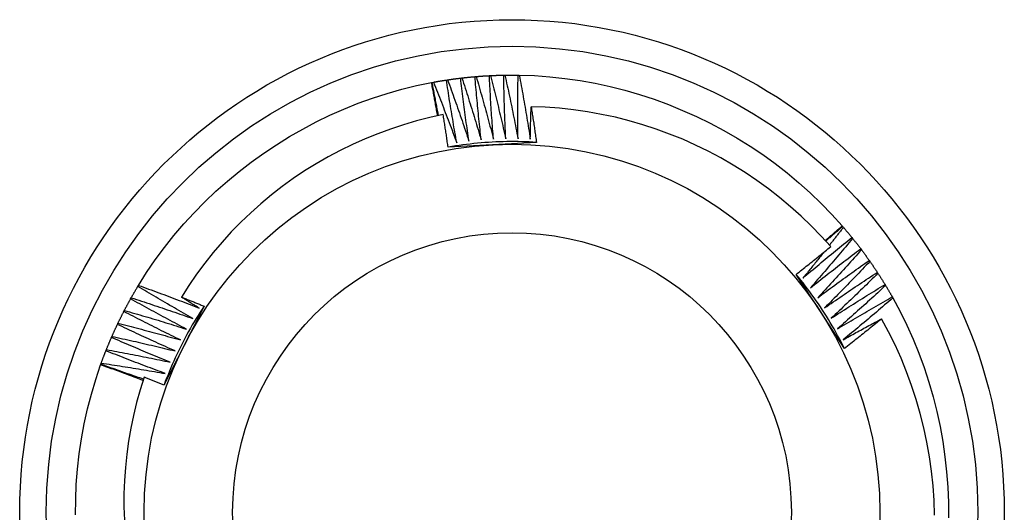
# Model space of a CAD drawing. Header units: inches. Extents: x 0 to 215, y -25 to 140.
# Tile 6 of 63: x 94.645 to 94.995, y 60.527 to 60.702. Entities that reach past the tile are written whole.
import ezdxf

# ---------------------------------------------------------------- set-up
doc = ezdxf.new("R2010")
doc.units = ezdxf.units.IN
doc.header["$LTSCALE"] = 12.924396
doc.header["$MEASUREMENT"] = 0
doc.layers.add('Visible Edges(ANSI)', color=7, linetype='Continuous', lineweight=25)
doc.layers.add('Visible Tangent Edges(ANSI)', color=7, linetype='Continuous', lineweight=25)

msp = doc.modelspace()

# ---------------------------------------------------------------- linework, layer by layer
at = {"layer": 'Visible Edges(ANSI)'}
for p, q in [((94.79672, 60.68037), (94.79713, 60.68043)), ((94.80179, 60.68106), (94.8022, 60.68111)), ((94.80689, 60.68157), (94.8073, 60.68161)), ((94.81199, 60.68192), (94.81241, 60.68194)), ((94.81711, 60.68211), (94.81752, 60.68211)), ((94.82223, 60.68212), (94.82264, 60.68211)), ((94.79142, 60.67947), (94.79167, 60.67952)), ((94.79167, 60.67952), (94.79208, 60.6796)), ((94.81313, 60.65734), (94.79732, 60.65649)), ((94.82877, 60.65818), (94.81313, 60.65734)), ((94.93757, 60.62848), (94.93773, 60.62829)), ((94.93774, 60.62829), (94.93801, 60.62798)), ((94.94102, 60.62436), (94.94128, 60.62404)), ((94.94417, 60.62033), (94.94442, 60.62)), ((94.94719, 60.61619), (94.94743, 60.61586)), ((94.92981, 60.59797), (94.92117, 60.61124)), ((94.95007, 60.61196), (94.9503, 60.61162)), ((94.6869, 60.60698), (94.68712, 60.60733)), ((94.95281, 60.60764), (94.95302, 60.60728)), ((94.68433, 60.60255), (94.68453, 60.60291)), ((94.71047, 60.59994), (94.70337, 60.58597)), ((94.9554, 60.60322), (94.95561, 60.60286)), ((94.68191, 60.59804), (94.6821, 60.59841)), ((94.93836, 60.58484), (94.92981, 60.59797)), ((94.67963, 60.59346), (94.67981, 60.59383)), ((94.67751, 60.5888), (94.67767, 60.58918)), ((94.70337, 60.58597), (94.6962, 60.57186)), ((94.67554, 60.58407), (94.67569, 60.58446)), ((94.67364, 60.57904), (94.67373, 60.57928)), ((94.67372, 60.57928), (94.67386, 60.57967))]:
    msp.add_line(p, q, dxfattribs=at)
at = {"layer": 'Visible Edges(ANSI)', "flags": 128}
for points in [[(94.79208, 60.6796), (94.79227, 60.67963), (94.79246, 60.67967), (94.79266, 60.6797), (94.79285, 60.67973), (94.79304, 60.67977), (94.79324, 60.6798), (94.79343, 60.67984), (94.79362, 60.67987), (94.79382, 60.6799), (94.79401, 60.67994), (94.7942, 60.67997), (94.7944, 60.68), (94.79459, 60.68003), (94.79478, 60.68006), (94.79498, 60.6801), (94.79517, 60.68013), (94.79536, 60.68016), (94.79556, 60.68019), (94.79575, 60.68022), (94.79594, 60.68025), (94.79614, 60.68028), (94.79633, 60.68031), (94.79653, 60.68034), (94.79672, 60.68037)], [(94.80039, 60.65805), (94.80023, 60.65898), (94.80006, 60.65991), (94.7999, 60.66083), (94.79973, 60.66176), (94.79957, 60.66269), (94.79941, 60.66362), (94.79925, 60.66455), (94.79909, 60.66548), (94.79894, 60.66641), (94.79878, 60.66734), (94.79862, 60.66827), (94.79847, 60.6692), (94.79832, 60.67013), (94.79817, 60.67106), (94.79802, 60.67199), (94.79787, 60.67292), (94.79772, 60.67385), (94.79757, 60.67478), (94.79743, 60.67571), (94.79728, 60.67664), (94.79714, 60.67758), (94.797, 60.67851), (94.79686, 60.67944), (94.79672, 60.68037)], [(94.79713, 60.68043), (94.79732, 60.68046), (94.79752, 60.68049), (94.79771, 60.68052), (94.7979, 60.68055), (94.7981, 60.68058), (94.79829, 60.6806), (94.79849, 60.68063), (94.79868, 60.68066), (94.79888, 60.68068), (94.79907, 60.68071), (94.79926, 60.68074), (94.79946, 60.68076), (94.79965, 60.68079), (94.79985, 60.68081), (94.80004, 60.68084), (94.80024, 60.68086), (94.80043, 60.68089), (94.80062, 60.68091), (94.80082, 60.68094), (94.80101, 60.68096), (94.80121, 60.68098), (94.8014, 60.68101), (94.8016, 60.68103), (94.80179, 60.68105)], [(94.79713, 60.68043), (94.79746, 60.67953), (94.79779, 60.67863), (94.79811, 60.67772), (94.79844, 60.67682), (94.79877, 60.67591), (94.79909, 60.67501), (94.79941, 60.6741), (94.79973, 60.67319), (94.80005, 60.67229), (94.80037, 60.67138), (94.80069, 60.67047), (94.80101, 60.66956), (94.80133, 60.66865), (94.80164, 60.66774), (94.80196, 60.66683), (94.80227, 60.66592), (94.80258, 60.66501), (94.80289, 60.6641), (94.8032, 60.66319), (94.80351, 60.66228), (94.80381, 60.66137), (94.80412, 60.66045), (94.80443, 60.65954), (94.80473, 60.65863)], [(94.80473, 60.65863), (94.80459, 60.65956), (94.80446, 60.66049), (94.80433, 60.66142), (94.80419, 60.66236), (94.80406, 60.66329), (94.80393, 60.66422), (94.8038, 60.66516), (94.80367, 60.66609), (94.80355, 60.66703), (94.80342, 60.66796), (94.8033, 60.66889), (94.80318, 60.66983), (94.80305, 60.67076), (94.80293, 60.6717), (94.80281, 60.67263), (94.8027, 60.67357), (94.80258, 60.6745), (94.80246, 60.67544), (94.80235, 60.67638), (94.80224, 60.67731), (94.80212, 60.67825), (94.80201, 60.67918), (94.8019, 60.68012), (94.80179, 60.68106)], [(94.8022, 60.68111), (94.8024, 60.68113), (94.80259, 60.68115), (94.80279, 60.68117), (94.80298, 60.68119), (94.80318, 60.68121), (94.80337, 60.68124), (94.80357, 60.68126), (94.80376, 60.68128), (94.80396, 60.6813), (94.80415, 60.68132), (94.80435, 60.68134), (94.80454, 60.68136), (94.80474, 60.68138), (94.80493, 60.68139), (94.80513, 60.68141), (94.80532, 60.68143), (94.80552, 60.68145), (94.80571, 60.68147), (94.80591, 60.68149), (94.8061, 60.6815), (94.8063, 60.68152), (94.8065, 60.68154), (94.80669, 60.68155), (94.80689, 60.68157)], [(94.8022, 60.68111), (94.8025, 60.68019), (94.8028, 60.67928), (94.8031, 60.67836), (94.8034, 60.67745), (94.80369, 60.67653), (94.80399, 60.67562), (94.80428, 60.6747), (94.80457, 60.67378), (94.80486, 60.67286), (94.80515, 60.67195), (94.80544, 60.67103), (94.80573, 60.67011), (94.80601, 60.66919), (94.8063, 60.66827), (94.80658, 60.66735), (94.80686, 60.66643), (94.80714, 60.66551), (94.80742, 60.66459), (94.8077, 60.66367), (94.80798, 60.66275), (94.80826, 60.66183), (94.80853, 60.6609), (94.80881, 60.65998), (94.80908, 60.65906)], [(94.80908, 60.65906), (94.80898, 60.66), (94.80887, 60.66093), (94.80877, 60.66187), (94.80867, 60.66281), (94.80857, 60.66374), (94.80847, 60.66468), (94.80837, 60.66562), (94.80827, 60.66655), (94.80818, 60.66749), (94.80808, 60.66843), (94.80799, 60.66937), (94.8079, 60.67031), (94.80781, 60.67124), (94.80772, 60.67218), (94.80763, 60.67312), (94.80754, 60.67406), (94.80746, 60.675), (94.80737, 60.67594), (94.80729, 60.67688), (94.80721, 60.67782), (94.80712, 60.67876), (94.80704, 60.6797), (94.80696, 60.68063), (94.80689, 60.68157)], [(94.8073, 60.68161), (94.80749, 60.68162), (94.80769, 60.68164), (94.80789, 60.68166), (94.80808, 60.68167), (94.80828, 60.68169), (94.80847, 60.6817), (94.80867, 60.68172), (94.80886, 60.68173), (94.80906, 60.68174), (94.80925, 60.68176), (94.80945, 60.68177), (94.80965, 60.68178), (94.80984, 60.6818), (94.81004, 60.68181), (94.81023, 60.68182), (94.81043, 60.68183), (94.81062, 60.68184), (94.81082, 60.68186), (94.81101, 60.68187), (94.81121, 60.68188), (94.81141, 60.68189), (94.8116, 60.6819), (94.8118, 60.68191), (94.81199, 60.68192)], [(94.8073, 60.68161), (94.80757, 60.68069), (94.80784, 60.67976), (94.8081, 60.67884), (94.80837, 60.67791), (94.80863, 60.67699), (94.8089, 60.67606), (94.80916, 60.67514), (94.80942, 60.67421), (94.80968, 60.67329), (94.80994, 60.67236), (94.8102, 60.67143), (94.81046, 60.6705), (94.81071, 60.66958), (94.81097, 60.66865), (94.81122, 60.66772), (94.81147, 60.66679), (94.81172, 60.66586), (94.81197, 60.66493), (94.81222, 60.664), (94.81247, 60.66307), (94.81272, 60.66214), (94.81296, 60.66121), (94.81321, 60.66028), (94.81345, 60.65935)], [(94.81345, 60.65935), (94.81337, 60.66029), (94.8133, 60.66123), (94.81323, 60.66217), (94.81316, 60.66311), (94.81309, 60.66405), (94.81302, 60.66499), (94.81295, 60.66593), (94.81289, 60.66687), (94.81282, 60.66781), (94.81276, 60.66875), (94.8127, 60.66969), (94.81264, 60.67063), (94.81258, 60.67157), (94.81252, 60.67251), (94.81246, 60.67345), (94.8124, 60.67439), (94.81235, 60.67533), (94.81229, 60.67627), (94.81224, 60.67722), (94.81219, 60.67816), (94.81214, 60.6791), (94.81209, 60.68004), (94.81204, 60.68098), (94.81199, 60.68192)], [(94.81241, 60.68194), (94.8126, 60.68195), (94.8128, 60.68196), (94.81299, 60.68197), (94.81319, 60.68198), (94.81339, 60.68199), (94.81358, 60.682), (94.81378, 60.68201), (94.81397, 60.68201), (94.81417, 60.68202), (94.81437, 60.68203), (94.81456, 60.68204), (94.81476, 60.68204), (94.81495, 60.68205), (94.81515, 60.68205), (94.81535, 60.68206), (94.81554, 60.68207), (94.81574, 60.68207), (94.81593, 60.68208), (94.81613, 60.68208), (94.81633, 60.68209), (94.81652, 60.68209), (94.81672, 60.68209), (94.81691, 60.6821), (94.81711, 60.6821)], [(94.81241, 60.68194), (94.81265, 60.68101), (94.81288, 60.68008), (94.81312, 60.67915), (94.81336, 60.67822), (94.81359, 60.67728), (94.81382, 60.67635), (94.81406, 60.67542), (94.81429, 60.67448), (94.81452, 60.67355), (94.81474, 60.67261), (94.81497, 60.67168), (94.8152, 60.67074), (94.81542, 60.66981), (94.81565, 60.66887), (94.81587, 60.66794), (94.81609, 60.667), (94.81631, 60.66606), (94.81653, 60.66512), (94.81675, 60.66419), (94.81697, 60.66325), (94.81718, 60.66231), (94.8174, 60.66137), (94.81761, 60.66043), (94.81782, 60.65949)], [(94.81782, 60.65949), (94.81778, 60.66044), (94.81774, 60.66138), (94.81769, 60.66232), (94.81765, 60.66326), (94.81762, 60.6642), (94.81758, 60.66514), (94.81754, 60.66608), (94.81751, 60.66703), (94.81747, 60.66797), (94.81744, 60.66891), (94.81741, 60.66985), (94.81738, 60.67079), (94.81735, 60.67174), (94.81732, 60.67268), (94.8173, 60.67362), (94.81727, 60.67456), (94.81725, 60.67551), (94.81722, 60.67645), (94.8172, 60.67739), (94.81718, 60.67833), (94.81716, 60.67928), (94.81714, 60.68022), (94.81713, 60.68116), (94.81711, 60.68211)], [(94.81752, 60.68211), (94.81772, 60.68212), (94.81792, 60.68212), (94.81811, 60.68212), (94.81831, 60.68212), (94.8185, 60.68213), (94.8187, 60.68213), (94.8189, 60.68213), (94.81909, 60.68213), (94.81929, 60.68213), (94.81948, 60.68213), (94.81968, 60.68213), (94.81988, 60.68213), (94.82007, 60.68213), (94.82027, 60.68213), (94.82047, 60.68213), (94.82066, 60.68213), (94.82086, 60.68213), (94.82105, 60.68213), (94.82125, 60.68213), (94.82145, 60.68212), (94.82164, 60.68212), (94.82184, 60.68212), (94.82203, 60.68212), (94.82223, 60.68211)], [(94.81752, 60.68211), (94.81773, 60.68117), (94.81794, 60.68023), (94.81815, 60.67929), (94.81835, 60.67835), (94.81855, 60.67741), (94.81876, 60.67647), (94.81896, 60.67553), (94.81916, 60.67459), (94.81936, 60.67365), (94.81955, 60.67271), (94.81975, 60.67177), (94.81994, 60.67082), (94.82014, 60.66988), (94.82033, 60.66894), (94.82052, 60.668), (94.82071, 60.66705), (94.8209, 60.66611), (94.82109, 60.66517), (94.82128, 60.66422), (94.82146, 60.66328), (94.82165, 60.66233), (94.82183, 60.66139), (94.82201, 60.66044), (94.8222, 60.6595)], [(94.8222, 60.6595), (94.82218, 60.66044), (94.82217, 60.66138), (94.82216, 60.66232), (94.82215, 60.66326), (94.82215, 60.66421), (94.82214, 60.66515), (94.82213, 60.66609), (94.82213, 60.66703), (94.82213, 60.66798), (94.82213, 60.66892), (94.82213, 60.66986), (94.82213, 60.6708), (94.82213, 60.67175), (94.82213, 60.67269), (94.82214, 60.67363), (94.82214, 60.67458), (94.82215, 60.67552), (94.82216, 60.67646), (94.82217, 60.6774), (94.82218, 60.67835), (94.82219, 60.67929), (94.8222, 60.68023), (94.82222, 60.68118), (94.82223, 60.68212)], [(94.82264, 60.68211), (94.82808, 60.68192), (94.83351, 60.68153), (94.83891, 60.68095), (94.84429, 60.68017), (94.84964, 60.67921), (94.85496, 60.67805), (94.86023, 60.67672), (94.86545, 60.6752), (94.87062, 60.6735), (94.87573, 60.67163), (94.88077, 60.66958), (94.88574, 60.66736), (94.89063, 60.66498), (94.89543, 60.66243), (94.90015, 60.65972), (94.90477, 60.65685), (94.90929, 60.65382), (94.9137, 60.65064), (94.918, 60.64731), (94.92218, 60.64383), (94.92623, 60.64021), (94.93015, 60.63644), (94.93393, 60.63253), (94.93757, 60.62849)], [(94.82264, 60.68211), (94.82282, 60.68117), (94.823, 60.68022), (94.82317, 60.67927), (94.82335, 60.67833), (94.82352, 60.67738), (94.82369, 60.67644), (94.82386, 60.67549), (94.82403, 60.67454), (94.8242, 60.67359), (94.82436, 60.67265), (94.82453, 60.6717), (94.82469, 60.67075), (94.82485, 60.6698), (94.82502, 60.66885), (94.82518, 60.6679), (94.82534, 60.66696), (94.82549, 60.66601), (94.82565, 60.66506), (94.82581, 60.66411), (94.82596, 60.66316), (94.82612, 60.66221), (94.82627, 60.66126), (94.82642, 60.6603), (94.82657, 60.65935)], [(94.68712, 60.60733), (94.69003, 60.61193), (94.6931, 60.61641), (94.69633, 60.62079), (94.69972, 60.62504), (94.70325, 60.62917), (94.70693, 60.63318), (94.71075, 60.63705), (94.71469, 60.64079), (94.71877, 60.6444), (94.72296, 60.64786), (94.72727, 60.65118), (94.7317, 60.65435), (94.73622, 60.65737), (94.74085, 60.66023), (94.74557, 60.66294), (94.75038, 60.66548), (94.75527, 60.66785), (94.76025, 60.67005), (94.76529, 60.67208), (94.7704, 60.67393), (94.77558, 60.6756), (94.78081, 60.67708), (94.78609, 60.67837), (94.79142, 60.67947)], [(94.79357, 60.66764), (94.79349, 60.66813), (94.7934, 60.66863), (94.79331, 60.66912), (94.79323, 60.66961), (94.79314, 60.67011), (94.79305, 60.6706), (94.79296, 60.67109), (94.79288, 60.67159), (94.79279, 60.67208), (94.7927, 60.67257), (94.79261, 60.67307), (94.79252, 60.67356), (94.79243, 60.67405), (94.79234, 60.67455), (94.79225, 60.67504), (94.79216, 60.67553), (94.79207, 60.67603), (94.79198, 60.67652), (94.79188, 60.67701), (94.79179, 60.6775), (94.7917, 60.678), (94.79161, 60.67849), (94.79151, 60.67898), (94.79142, 60.67947)], [(94.79393, 60.66772), (94.79383, 60.66821), (94.79373, 60.6687), (94.79363, 60.66919), (94.79354, 60.66968), (94.79344, 60.67017), (94.79335, 60.67066), (94.79325, 60.67116), (94.79315, 60.67165), (94.79306, 60.67214), (94.79296, 60.67263), (94.79287, 60.67312), (94.79278, 60.67361), (94.79268, 60.67411), (94.79259, 60.6746), (94.79249, 60.67509), (94.7924, 60.67558), (94.79231, 60.67607), (94.79222, 60.67657), (94.79213, 60.67706), (94.79203, 60.67755), (94.79194, 60.67804), (94.79185, 60.67854), (94.79176, 60.67903), (94.79167, 60.67952)], [(94.79208, 60.6796), (94.79244, 60.6787), (94.7928, 60.67781), (94.79315, 60.67692), (94.79351, 60.67602), (94.79386, 60.67513), (94.79422, 60.67424), (94.79457, 60.67334), (94.79492, 60.67244), (94.79527, 60.67155), (94.79562, 60.67065), (94.79597, 60.66975), (94.79632, 60.66886), (94.79666, 60.66796), (94.79701, 60.66706), (94.79735, 60.66616), (94.79769, 60.66526), (94.79803, 60.66436), (94.79837, 60.66346), (94.79871, 60.66256), (94.79905, 60.66166), (94.79939, 60.66076), (94.79972, 60.65986), (94.80006, 60.65895), (94.80039, 60.65805)], [(94.82657, 60.65935), (94.82658, 60.65983), (94.82659, 60.66031), (94.8266, 60.66079), (94.82661, 60.66127), (94.82662, 60.66175), (94.82663, 60.66223), (94.82664, 60.66271), (94.82665, 60.66319), (94.82666, 60.66367), (94.82668, 60.66415), (94.82669, 60.66463), (94.8267, 60.6651), (94.82671, 60.66558), (94.82673, 60.66606), (94.82674, 60.66654), (94.82676, 60.66702), (94.82677, 60.6675), (94.82678, 60.66798), (94.8268, 60.66846), (94.82681, 60.66894), (94.82683, 60.66942), (94.82685, 60.6699), (94.82686, 60.67038), (94.82688, 60.67086)], [(94.9335, 60.62113), (94.93011, 60.62485), (94.92659, 60.62846), (94.92295, 60.63195), (94.91919, 60.63531), (94.91531, 60.63855), (94.91132, 60.64166), (94.90723, 60.64462), (94.90303, 60.64744), (94.89875, 60.65011), (94.89438, 60.65263), (94.88993, 60.655), (94.88541, 60.65721), (94.88081, 60.65927), (94.87614, 60.66116), (94.8714, 60.66289), (94.86661, 60.66446), (94.86175, 60.66586), (94.85684, 60.6671), (94.8519, 60.66816), (94.84694, 60.66905), (94.84195, 60.66976), (94.83694, 60.6703), (94.83191, 60.67067), (94.82688, 60.67086)], [(94.82688, 60.67086), (94.82696, 60.67033), (94.82704, 60.6698), (94.82713, 60.66927), (94.82721, 60.66875), (94.82729, 60.66822), (94.82737, 60.66769), (94.82745, 60.66716), (94.82753, 60.66663), (94.82761, 60.66611), (94.82769, 60.66558), (94.82777, 60.66505), (94.82785, 60.66452), (94.82793, 60.66399), (94.82801, 60.66347), (94.82809, 60.66294), (94.82816, 60.66241), (94.82824, 60.66188), (94.82832, 60.66135), (94.8284, 60.66082), (94.82847, 60.6603), (94.82855, 60.65977), (94.82862, 60.65924), (94.8287, 60.65871), (94.82877, 60.65818)], [(94.79557, 60.66806), (94.79082, 60.66702), (94.7861, 60.66581), (94.78144, 60.66445), (94.77682, 60.66294), (94.77225, 60.66126), (94.76775, 60.65944), (94.76331, 60.65745), (94.75893, 60.65532), (94.75463, 60.65304), (94.7504, 60.6506), (94.74626, 60.64803), (94.74221, 60.64531), (94.73827, 60.64246), (94.73442, 60.63949), (94.73069, 60.63638), (94.72706, 60.63314), (94.72355, 60.62979), (94.72015, 60.62631), (94.71687, 60.62272), (94.71372, 60.61901), (94.71069, 60.61518), (94.70779, 60.61126), (94.70504, 60.60724), (94.70243, 60.60313)], [(94.79732, 60.65649), (94.79725, 60.65698), (94.79718, 60.65746), (94.79711, 60.65794), (94.79704, 60.65842), (94.79697, 60.6589), (94.7969, 60.65939), (94.79683, 60.65987), (94.79676, 60.66035), (94.79669, 60.66083), (94.79661, 60.66132), (94.79654, 60.6618), (94.79647, 60.66228), (94.7964, 60.66276), (94.79632, 60.66324), (94.79625, 60.66372), (94.79618, 60.66421), (94.7961, 60.66469), (94.79603, 60.66517), (94.79595, 60.66565), (94.79588, 60.66613), (94.7958, 60.66661), (94.79573, 60.6671), (94.79565, 60.66758), (94.79557, 60.66806)], [(94.82877, 60.65818), (94.82746, 60.65826), (94.82615, 60.65833), (94.82483, 60.65838), (94.82352, 60.65842), (94.8222, 60.65844), (94.82088, 60.65846), (94.81957, 60.65846), (94.81825, 60.65845), (94.81694, 60.65842), (94.81562, 60.65838), (94.81431, 60.65833), (94.81299, 60.65826), (94.81168, 60.65819), (94.81037, 60.6581), (94.80906, 60.65799), (94.80775, 60.65788), (94.80644, 60.65775), (94.80513, 60.6576), (94.80382, 60.65745), (94.80252, 60.65728), (94.80121, 60.6571), (94.79991, 60.6569), (94.79861, 60.6567), (94.79732, 60.65648)], [(94.93155, 60.6233), (94.9318, 60.62351), (94.93206, 60.62373), (94.93231, 60.62394), (94.93256, 60.62416), (94.93281, 60.62437), (94.93306, 60.62459), (94.93331, 60.6248), (94.93356, 60.62502), (94.93381, 60.62523), (94.93407, 60.62545), (94.93432, 60.62567), (94.93457, 60.62588), (94.93482, 60.6261), (94.93507, 60.62632), (94.93532, 60.62653), (94.93557, 60.62675), (94.93582, 60.62697), (94.93607, 60.62718), (94.93632, 60.6274), (94.93657, 60.62762), (94.93682, 60.62783), (94.93707, 60.62805), (94.93732, 60.62827), (94.93757, 60.62849)], [(94.93174, 60.62309), (94.93199, 60.62331), (94.93224, 60.62352), (94.93249, 60.62374), (94.93274, 60.62396), (94.93299, 60.62418), (94.93324, 60.62439), (94.93349, 60.62461), (94.93373, 60.62483), (94.93398, 60.62505), (94.93423, 60.62526), (94.93448, 60.62548), (94.93473, 60.6257), (94.93498, 60.62591), (94.93523, 60.62613), (94.93548, 60.62635), (94.93573, 60.62656), (94.93598, 60.62678), (94.93623, 60.627), (94.93648, 60.62721), (94.93673, 60.62743), (94.93698, 60.62765), (94.93723, 60.62786), (94.93749, 60.62808), (94.93774, 60.62829)], [(94.93801, 60.62798), (94.9378, 60.62771), (94.9376, 60.62745), (94.93739, 60.62718), (94.93718, 60.62692), (94.93698, 60.62665), (94.93677, 60.62639), (94.93657, 60.62612), (94.93636, 60.62586), (94.93615, 60.6256), (94.93595, 60.62533), (94.93574, 60.62507), (94.93554, 60.6248), (94.93533, 60.62454), (94.93512, 60.62427), (94.93491, 60.62401), (94.93471, 60.62375), (94.9345, 60.62348), (94.93429, 60.62322), (94.93409, 60.62295), (94.93388, 60.62269), (94.93367, 60.62243), (94.93346, 60.62216), (94.93326, 60.6219), (94.93305, 60.62164)], [(94.93801, 60.62798), (94.93813, 60.62783), (94.93826, 60.62768), (94.93839, 60.62753), (94.93852, 60.62738), (94.93864, 60.62723), (94.93877, 60.62708), (94.9389, 60.62693), (94.93902, 60.62678), (94.93915, 60.62663), (94.93927, 60.62648), (94.9394, 60.62633), (94.93953, 60.62618), (94.93965, 60.62603), (94.93978, 60.62588), (94.9399, 60.62573), (94.94003, 60.62558), (94.94015, 60.62543), (94.94027, 60.62528), (94.9404, 60.62512), (94.94052, 60.62497), (94.94065, 60.62482), (94.94077, 60.62467), (94.94089, 60.62452), (94.94102, 60.62436)], [(94.9236, 60.60993), (94.92432, 60.61054), (94.92504, 60.61115), (94.92576, 60.61176), (94.92647, 60.61237), (94.92719, 60.61298), (94.92791, 60.61359), (94.92864, 60.61419), (94.92936, 60.6148), (94.93008, 60.6154), (94.93081, 60.61601), (94.93153, 60.61661), (94.93225, 60.61721), (94.93298, 60.61781), (94.93371, 60.61841), (94.93444, 60.61901), (94.93516, 60.61961), (94.93589, 60.62021), (94.93662, 60.6208), (94.93735, 60.6214), (94.93809, 60.62199), (94.93882, 60.62259), (94.93955, 60.62318), (94.94028, 60.62377), (94.94102, 60.62436)], [(94.92117, 60.61124), (94.92169, 60.61165), (94.92221, 60.61206), (94.92273, 60.61246), (94.92324, 60.61287), (94.92376, 60.61328), (94.92427, 60.61369), (94.92479, 60.6141), (94.92531, 60.61451), (94.92582, 60.61492), (94.92633, 60.61533), (94.92685, 60.61574), (94.92736, 60.61615), (94.92788, 60.61656), (94.92839, 60.61698), (94.9289, 60.61739), (94.92941, 60.6178), (94.92993, 60.61822), (94.93044, 60.61863), (94.93095, 60.61905), (94.93146, 60.61946), (94.93197, 60.61988), (94.93248, 60.62029), (94.93299, 60.62071), (94.9335, 60.62113)], [(94.94128, 60.62404), (94.94067, 60.6233), (94.94005, 60.62256), (94.93944, 60.62182), (94.93882, 60.62108), (94.9382, 60.62035), (94.93758, 60.61961), (94.93696, 60.61887), (94.93634, 60.61814), (94.93572, 60.6174), (94.9351, 60.61667), (94.93448, 60.61594), (94.93385, 60.6152), (94.93323, 60.61447), (94.9326, 60.61374), (94.93197, 60.61301), (94.93135, 60.61228), (94.93072, 60.61155), (94.93009, 60.61083), (94.92946, 60.6101), (94.92883, 60.60937), (94.92819, 60.60865), (94.92756, 60.60792), (94.92692, 60.6072), (94.92629, 60.60647)], [(94.94128, 60.62404), (94.9414, 60.62389), (94.94152, 60.62374), (94.94165, 60.62358), (94.94177, 60.62343), (94.94189, 60.62328), (94.94201, 60.62312), (94.94213, 60.62297), (94.94226, 60.62281), (94.94238, 60.62266), (94.9425, 60.62251), (94.94262, 60.62235), (94.94274, 60.6222), (94.94286, 60.62204), (94.94298, 60.62189), (94.9431, 60.62173), (94.94322, 60.62158), (94.94334, 60.62142), (94.94346, 60.62127), (94.94358, 60.62111), (94.94369, 60.62095), (94.94381, 60.6208), (94.94393, 60.62064), (94.94405, 60.62049), (94.94417, 60.62033)], [(94.93107, 60.61914), (94.93076, 60.61876), (94.93045, 60.61837), (94.93014, 60.61798), (94.92983, 60.6176), (94.92952, 60.61721), (94.92921, 60.61683), (94.9289, 60.61644), (94.92859, 60.61606), (94.92828, 60.61567), (94.92797, 60.61529), (94.92766, 60.6149), (94.92735, 60.61452), (94.92704, 60.61414), (94.92673, 60.61375), (94.92642, 60.61337), (94.92611, 60.61299), (94.9258, 60.6126), (94.92548, 60.61222), (94.92517, 60.61184), (94.92486, 60.61146), (94.92454, 60.61107), (94.92423, 60.61069), (94.92392, 60.61031), (94.9236, 60.60993)], [(94.92629, 60.60647), (94.92703, 60.60706), (94.92776, 60.60765), (94.9285, 60.60824), (94.92924, 60.60882), (94.92998, 60.6094), (94.93072, 60.60999), (94.93146, 60.61057), (94.9322, 60.61115), (94.93294, 60.61173), (94.93369, 60.61231), (94.93443, 60.61289), (94.93518, 60.61347), (94.93592, 60.61405), (94.93667, 60.61462), (94.93741, 60.6152), (94.93816, 60.61577), (94.93891, 60.61634), (94.93966, 60.61692), (94.94041, 60.61749), (94.94116, 60.61806), (94.94191, 60.61863), (94.94266, 60.6192), (94.94342, 60.61976), (94.94417, 60.62033)], [(94.94442, 60.62), (94.94378, 60.61928), (94.94314, 60.61856), (94.9425, 60.61784), (94.94186, 60.61712), (94.94122, 60.61641), (94.94058, 60.61569), (94.93994, 60.61498), (94.93929, 60.61426), (94.93865, 60.61355), (94.938, 60.61283), (94.93735, 60.61212), (94.93671, 60.61141), (94.93606, 60.6107), (94.93541, 60.60999), (94.93476, 60.60928), (94.93411, 60.60857), (94.93345, 60.60786), (94.9328, 60.60716), (94.93215, 60.60645), (94.93149, 60.60575), (94.93083, 60.60504), (94.93018, 60.60434), (94.92952, 60.60364), (94.92886, 60.60293)], [(94.94442, 60.62), (94.94454, 60.61984), (94.94466, 60.61969), (94.94477, 60.61953), (94.94489, 60.61937), (94.94501, 60.61921), (94.94512, 60.61906), (94.94524, 60.6189), (94.94536, 60.61874), (94.94547, 60.61858), (94.94559, 60.61842), (94.9457, 60.61827), (94.94582, 60.61811), (94.94593, 60.61795), (94.94605, 60.61779), (94.94616, 60.61763), (94.94628, 60.61747), (94.94639, 60.61731), (94.94651, 60.61715), (94.94662, 60.61699), (94.94673, 60.61683), (94.94685, 60.61667), (94.94696, 60.61651), (94.94707, 60.61635), (94.94719, 60.61619)], [(94.92886, 60.60293), (94.92962, 60.6035), (94.93037, 60.60406), (94.93113, 60.60462), (94.93189, 60.60518), (94.93264, 60.60574), (94.9334, 60.6063), (94.93416, 60.60686), (94.93492, 60.60742), (94.93568, 60.60797), (94.93645, 60.60853), (94.93721, 60.60908), (94.93797, 60.60963), (94.93874, 60.61018), (94.9395, 60.61074), (94.94027, 60.61129), (94.94103, 60.61184), (94.9418, 60.61238), (94.94257, 60.61293), (94.94334, 60.61348), (94.94411, 60.61402), (94.94488, 60.61457), (94.94565, 60.61511), (94.94642, 60.61565), (94.94719, 60.61619)], [(94.94743, 60.61586), (94.94677, 60.61516), (94.9461, 60.61446), (94.94544, 60.61376), (94.94478, 60.61307), (94.94411, 60.61237), (94.94345, 60.61168), (94.94278, 60.61098), (94.94211, 60.61029), (94.94145, 60.6096), (94.94078, 60.60891), (94.94011, 60.60822), (94.93943, 60.60753), (94.93876, 60.60684), (94.93809, 60.60615), (94.93742, 60.60546), (94.93674, 60.60477), (94.93607, 60.60409), (94.93539, 60.6034), (94.93471, 60.60272), (94.93404, 60.60204), (94.93336, 60.60135), (94.93268, 60.60067), (94.932, 60.59999), (94.93131, 60.59931)], [(94.94743, 60.61586), (94.94754, 60.6157), (94.94765, 60.61553), (94.94776, 60.61537), (94.94788, 60.61521), (94.94799, 60.61505), (94.9481, 60.61489), (94.94821, 60.61473), (94.94832, 60.61457), (94.94843, 60.6144), (94.94854, 60.61424), (94.94865, 60.61408), (94.94876, 60.61392), (94.94887, 60.61376), (94.94898, 60.61359), (94.94909, 60.61343), (94.9492, 60.61327), (94.94931, 60.61311), (94.94942, 60.61294), (94.94953, 60.61278), (94.94963, 60.61262), (94.94974, 60.61245), (94.94985, 60.61229), (94.94996, 60.61212), (94.95007, 60.61196)], [(94.93836, 60.58484), (94.93777, 60.58602), (94.93717, 60.58719), (94.93656, 60.58836), (94.93594, 60.58952), (94.9353, 60.59067), (94.93466, 60.59181), (94.934, 60.59295), (94.93333, 60.59409), (94.93265, 60.59521), (94.93196, 60.59633), (94.93126, 60.59745), (94.93055, 60.59855), (94.92982, 60.59965), (94.92909, 60.60074), (94.92834, 60.60183), (94.92758, 60.6029), (94.92682, 60.60397), (94.92604, 60.60503), (94.92525, 60.60609), (94.92445, 60.60713), (94.92365, 60.60817), (94.92283, 60.6092), (94.922, 60.61022), (94.92116, 60.61123)], [(94.93131, 60.59931), (94.93209, 60.59985), (94.93286, 60.60039), (94.93364, 60.60092), (94.93441, 60.60146), (94.93519, 60.60199), (94.93597, 60.60253), (94.93674, 60.60306), (94.93752, 60.60359), (94.9383, 60.60412), (94.93908, 60.60465), (94.93986, 60.60518), (94.94064, 60.60571), (94.94142, 60.60623), (94.94221, 60.60676), (94.94299, 60.60728), (94.94377, 60.60781), (94.94456, 60.60833), (94.94534, 60.60885), (94.94613, 60.60937), (94.94692, 60.60989), (94.9477, 60.61041), (94.94849, 60.61093), (94.94928, 60.61145), (94.95007, 60.61196)], [(94.9503, 60.61162), (94.94961, 60.61094), (94.94893, 60.61026), (94.94824, 60.60959), (94.94756, 60.60891), (94.94687, 60.60824), (94.94618, 60.60757), (94.94549, 60.6069), (94.9448, 60.60623), (94.94411, 60.60556), (94.94342, 60.60489), (94.94273, 60.60422), (94.94203, 60.60355), (94.94134, 60.60289), (94.94064, 60.60222), (94.93995, 60.60156), (94.93925, 60.60089), (94.93855, 60.60023), (94.93786, 60.59957), (94.93716, 60.5989), (94.93646, 60.59824), (94.93576, 60.59758), (94.93505, 60.59693), (94.93435, 60.59627), (94.93365, 60.59561)], [(94.9503, 60.61162), (94.9504, 60.61145), (94.95051, 60.61129), (94.95062, 60.61112), (94.95072, 60.61096), (94.95083, 60.61079), (94.95093, 60.61063), (94.95104, 60.61046), (94.95115, 60.6103), (94.95125, 60.61013), (94.95136, 60.60997), (94.95146, 60.6098), (94.95157, 60.60964), (94.95167, 60.60947), (94.95177, 60.6093), (94.95188, 60.60914), (94.95198, 60.60897), (94.95209, 60.6088), (94.95219, 60.60864), (94.95229, 60.60847), (94.95239, 60.6083), (94.9525, 60.60814), (94.9526, 60.60797), (94.9527, 60.6078), (94.9528, 60.60764)], [(94.68453, 60.60291), (94.68463, 60.60308), (94.68473, 60.60325), (94.68482, 60.60342), (94.68492, 60.60359), (94.68502, 60.60376), (94.68512, 60.60393), (94.68521, 60.6041), (94.68531, 60.60427), (94.68541, 60.60444), (94.68551, 60.60461), (94.68561, 60.60478), (94.6857, 60.60495), (94.6858, 60.60512), (94.6859, 60.60529), (94.686, 60.60546), (94.6861, 60.60563), (94.6862, 60.6058), (94.6863, 60.60596), (94.6864, 60.60613), (94.6865, 60.6063), (94.6866, 60.60647), (94.6867, 60.60664), (94.68681, 60.60681), (94.68691, 60.60697)], [(94.70642, 60.59553), (94.7056, 60.59599), (94.70478, 60.59646), (94.70396, 60.59693), (94.70314, 60.59739), (94.70232, 60.59786), (94.70151, 60.59833), (94.70069, 60.5988), (94.69988, 60.59928), (94.69906, 60.59975), (94.69825, 60.60022), (94.69743, 60.6007), (94.69662, 60.60118), (94.69581, 60.60165), (94.69499, 60.60213), (94.69418, 60.60261), (94.69337, 60.60309), (94.69256, 60.60357), (94.69175, 60.60406), (94.69094, 60.60454), (94.69013, 60.60503), (94.68933, 60.60551), (94.68852, 60.606), (94.68771, 60.60649), (94.6869, 60.60698)], [(94.68712, 60.60733), (94.68802, 60.60701), (94.68893, 60.60668), (94.68983, 60.60635), (94.69074, 60.60603), (94.69164, 60.6057), (94.69255, 60.60537), (94.69345, 60.60504), (94.69435, 60.6047), (94.69526, 60.60437), (94.69616, 60.60404), (94.69706, 60.6037), (94.69796, 60.60336), (94.69886, 60.60302), (94.69976, 60.60269), (94.70066, 60.60235), (94.70156, 60.602), (94.70246, 60.60166), (94.70336, 60.60132), (94.70426, 60.60097), (94.70516, 60.60063), (94.70606, 60.60028), (94.70695, 60.59993), (94.70785, 60.59958), (94.70875, 60.59923)], [(94.93365, 60.59561), (94.93444, 60.59612), (94.93523, 60.59663), (94.93602, 60.59714), (94.93681, 60.59765), (94.93761, 60.59816), (94.9384, 60.59867), (94.9392, 60.59918), (94.93999, 60.59968), (94.94079, 60.60019), (94.94158, 60.60069), (94.94238, 60.60119), (94.94318, 60.6017), (94.94398, 60.6022), (94.94478, 60.6027), (94.94558, 60.60319), (94.94638, 60.60369), (94.94718, 60.60419), (94.94798, 60.60468), (94.94878, 60.60518), (94.94959, 60.60567), (94.95039, 60.60616), (94.9512, 60.60666), (94.952, 60.60715), (94.95281, 60.60764)], [(94.95302, 60.60728), (94.95232, 60.60663), (94.95161, 60.60598), (94.9509, 60.60532), (94.9502, 60.60467), (94.94949, 60.60402), (94.94878, 60.60337), (94.94807, 60.60273), (94.94735, 60.60208), (94.94664, 60.60143), (94.94593, 60.60079), (94.94522, 60.60014), (94.9445, 60.5995), (94.94378, 60.59885), (94.94307, 60.59821), (94.94235, 60.59757), (94.94163, 60.59693), (94.94091, 60.59629), (94.94019, 60.59565), (94.93947, 60.59501), (94.93875, 60.59437), (94.93803, 60.59374), (94.93731, 60.5931), (94.93658, 60.59247), (94.93586, 60.59183)], [(94.95302, 60.60728), (94.95312, 60.60712), (94.95323, 60.60695), (94.95333, 60.60678), (94.95343, 60.60661), (94.95353, 60.60644), (94.95363, 60.60627), (94.95373, 60.60611), (94.95383, 60.60594), (94.95393, 60.60577), (94.95403, 60.6056), (94.95413, 60.60543), (94.95423, 60.60526), (94.95433, 60.60509), (94.95442, 60.60492), (94.95452, 60.60475), (94.95462, 60.60458), (94.95472, 60.60441), (94.95482, 60.60424), (94.95491, 60.60407), (94.95501, 60.6039), (94.95511, 60.60373), (94.95521, 60.60356), (94.9553, 60.60339), (94.9554, 60.60322)], [(94.6821, 60.59841), (94.68219, 60.59858), (94.68228, 60.59876), (94.68237, 60.59893), (94.68246, 60.5991), (94.68255, 60.59928), (94.68264, 60.59945), (94.68274, 60.59962), (94.68283, 60.5998), (94.68292, 60.59997), (94.68301, 60.60014), (94.68311, 60.60031), (94.6832, 60.60049), (94.68329, 60.60066), (94.68339, 60.60083), (94.68348, 60.601), (94.68357, 60.60118), (94.68367, 60.60135), (94.68376, 60.60152), (94.68386, 60.60169), (94.68395, 60.60186), (94.68405, 60.60203), (94.68414, 60.6022), (94.68424, 60.60238), (94.68433, 60.60255)], [(94.70421, 60.59175), (94.70338, 60.59219), (94.70254, 60.59263), (94.70171, 60.59307), (94.70087, 60.59351), (94.70004, 60.59395), (94.69921, 60.59439), (94.69838, 60.59484), (94.69755, 60.59528), (94.69672, 60.59573), (94.69589, 60.59618), (94.69506, 60.59662), (94.69423, 60.59707), (94.6934, 60.59752), (94.69258, 60.59798), (94.69175, 60.59843), (94.69092, 60.59888), (94.6901, 60.59934), (94.68927, 60.59979), (94.68845, 60.60025), (94.68762, 60.60071), (94.6868, 60.60117), (94.68598, 60.60163), (94.68515, 60.60209), (94.68433, 60.60255)], [(94.68453, 60.60291), (94.68545, 60.60262), (94.68637, 60.60232), (94.68728, 60.60202), (94.68819, 60.60173), (94.68911, 60.60143), (94.69002, 60.60113), (94.69094, 60.60083), (94.69185, 60.60052), (94.69276, 60.60022), (94.69368, 60.59992), (94.69459, 60.59961), (94.6955, 60.5993), (94.69641, 60.59899), (94.69732, 60.59868), (94.69823, 60.59837), (94.69914, 60.59806), (94.70005, 60.59775), (94.70096, 60.59744), (94.70187, 60.59712), (94.70278, 60.5968), (94.70369, 60.59649), (94.7046, 60.59617), (94.70551, 60.59585), (94.70642, 60.59553)], [(94.71047, 60.59994), (94.70974, 60.59884), (94.70903, 60.59774), (94.70833, 60.59663), (94.70763, 60.59551), (94.70695, 60.59438), (94.70628, 60.59325), (94.70562, 60.59211), (94.70498, 60.59096), (94.70434, 60.58981), (94.70372, 60.58865), (94.70311, 60.58749), (94.70251, 60.58632), (94.70192, 60.58514), (94.70134, 60.58396), (94.70077, 60.58277), (94.70022, 60.58158), (94.69968, 60.58038), (94.69915, 60.57918), (94.69863, 60.57797), (94.69812, 60.57675), (94.69763, 60.57553), (94.69714, 60.57431), (94.69667, 60.57308), (94.69621, 60.57185)], [(94.70243, 60.60313), (94.70276, 60.603), (94.7031, 60.60287), (94.70343, 60.60274), (94.70377, 60.60261), (94.7041, 60.60248), (94.70444, 60.60234), (94.70478, 60.60221), (94.70511, 60.60208), (94.70545, 60.60195), (94.70578, 60.60181), (94.70612, 60.60168), (94.70645, 60.60155), (94.70679, 60.60142), (94.70712, 60.60128), (94.70746, 60.60115), (94.70779, 60.60102), (94.70813, 60.60088), (94.70846, 60.60075), (94.7088, 60.60061), (94.70913, 60.60048), (94.70946, 60.60034), (94.7098, 60.60021), (94.71013, 60.60008), (94.71047, 60.59994)], [(94.70875, 60.59923), (94.70848, 60.59939), (94.70822, 60.59955), (94.70795, 60.59971), (94.70769, 60.59988), (94.70743, 60.60004), (94.70716, 60.6002), (94.7069, 60.60036), (94.70664, 60.60052), (94.70637, 60.60069), (94.70611, 60.60085), (94.70585, 60.60101), (94.70558, 60.60117), (94.70532, 60.60134), (94.70506, 60.6015), (94.70479, 60.60166), (94.70453, 60.60183), (94.70427, 60.60199), (94.704, 60.60215), (94.70374, 60.60232), (94.70348, 60.60248), (94.70321, 60.60264), (94.70295, 60.60281), (94.70269, 60.60297), (94.70243, 60.60313)], [(94.93586, 60.59183), (94.93666, 60.59232), (94.93747, 60.59281), (94.93828, 60.59329), (94.93909, 60.59377), (94.9399, 60.59426), (94.94071, 60.59474), (94.94152, 60.59522), (94.94233, 60.5957), (94.94314, 60.59617), (94.94396, 60.59665), (94.94477, 60.59713), (94.94558, 60.5976), (94.9464, 60.59808), (94.94721, 60.59855), (94.94803, 60.59902), (94.94885, 60.59949), (94.94966, 60.59996), (94.95048, 60.60043), (94.9513, 60.6009), (94.95212, 60.60137), (94.95294, 60.60183), (94.95376, 60.6023), (94.95458, 60.60276), (94.9554, 60.60322)], [(94.95561, 60.60286), (94.95488, 60.60223), (94.95415, 60.6016), (94.95342, 60.60098), (94.95269, 60.60035), (94.95196, 60.59972), (94.95123, 60.5991), (94.9505, 60.59847), (94.94977, 60.59785), (94.94904, 60.59722), (94.9483, 60.5966), (94.94757, 60.59598), (94.94683, 60.59536), (94.9461, 60.59474), (94.94536, 60.59412), (94.94462, 60.59351), (94.94388, 60.59289), (94.94314, 60.59227), (94.9424, 60.59166), (94.94166, 60.59104), (94.94092, 60.59043), (94.94017, 60.58982), (94.93943, 60.58921), (94.93869, 60.5886), (94.93794, 60.58799)], [(94.95561, 60.60286), (94.95819, 60.59807), (94.96059, 60.59319), (94.96281, 60.58823), (94.96486, 60.5832), (94.96673, 60.57809), (94.96841, 60.57292), (94.96992, 60.56769), (94.97124, 60.56242), (94.97239, 60.5571), (94.97335, 60.55175), (94.97413, 60.54636), (94.97472, 60.54095), (94.97513, 60.53553), (94.97536, 60.53009), (94.9754, 60.52465)], [(94.67981, 60.59383), (94.67989, 60.59401), (94.67998, 60.59418), (94.68006, 60.59436), (94.68015, 60.59454), (94.68023, 60.59471), (94.68032, 60.59489), (94.68041, 60.59506), (94.68049, 60.59524), (94.68058, 60.59542), (94.68067, 60.59559), (94.68075, 60.59577), (94.68084, 60.59594), (94.68093, 60.59612), (94.68102, 60.59629), (94.6811, 60.59647), (94.68119, 60.59664), (94.68128, 60.59682), (94.68137, 60.59699), (94.68146, 60.59717), (94.68155, 60.59734), (94.68164, 60.59752), (94.68173, 60.59769), (94.68182, 60.59786), (94.68191, 60.59804)], [(94.70213, 60.5879), (94.70128, 60.58831), (94.70043, 60.58872), (94.69958, 60.58913), (94.69874, 60.58955), (94.69789, 60.58996), (94.69705, 60.59038), (94.6962, 60.59079), (94.69535, 60.59121), (94.69451, 60.59163), (94.69367, 60.59205), (94.69282, 60.59247), (94.69198, 60.59289), (94.69114, 60.59332), (94.6903, 60.59374), (94.68945, 60.59417), (94.68861, 60.59459), (94.68777, 60.59502), (94.68693, 60.59545), (94.68609, 60.59588), (94.68526, 60.59631), (94.68442, 60.59674), (94.68358, 60.59717), (94.68274, 60.59761), (94.68191, 60.59804)], [(94.6821, 60.59841), (94.68302, 60.59814), (94.68395, 60.59788), (94.68487, 60.59761), (94.68579, 60.59735), (94.68672, 60.59708), (94.68764, 60.59681), (94.68856, 60.59654), (94.68949, 60.59626), (94.69041, 60.59599), (94.69133, 60.59572), (94.69225, 60.59544), (94.69318, 60.59516), (94.6941, 60.59489), (94.69502, 60.59461), (94.69594, 60.59433), (94.69686, 60.59404), (94.69778, 60.59376), (94.6987, 60.59348), (94.69962, 60.59319), (94.70054, 60.59291), (94.70146, 60.59262), (94.70237, 60.59233), (94.70329, 60.59204), (94.70421, 60.59175)], [(94.67767, 60.58918), (94.67775, 60.58936), (94.67783, 60.58954), (94.67791, 60.58971), (94.67799, 60.58989), (94.67807, 60.59007), (94.67815, 60.59025), (94.67823, 60.59043), (94.67831, 60.59061), (94.67839, 60.59079), (94.67847, 60.59097), (94.67855, 60.59114), (94.67863, 60.59132), (94.67872, 60.5915), (94.6788, 60.59168), (94.67888, 60.59186), (94.67896, 60.59203), (94.67905, 60.59221), (94.67913, 60.59239), (94.67921, 60.59257), (94.6793, 60.59274), (94.67938, 60.59292), (94.67946, 60.5931), (94.67955, 60.59328), (94.67963, 60.59345)], [(94.70017, 60.58399), (94.69931, 60.58437), (94.69845, 60.58475), (94.69759, 60.58514), (94.69673, 60.58552), (94.69587, 60.58591), (94.69501, 60.58629), (94.69415, 60.58668), (94.6933, 60.58707), (94.69244, 60.58746), (94.69158, 60.58786), (94.69072, 60.58825), (94.68987, 60.58864), (94.68901, 60.58904), (94.68816, 60.58943), (94.6873, 60.58983), (94.68645, 60.59023), (94.68559, 60.59063), (94.68474, 60.59103), (94.68389, 60.59143), (94.68303, 60.59183), (94.68218, 60.59224), (94.68133, 60.59264), (94.68048, 60.59305), (94.67963, 60.59346)], [(94.67981, 60.59383), (94.68074, 60.5936), (94.68167, 60.59336), (94.68261, 60.59313), (94.68354, 60.59289), (94.68447, 60.59265), (94.6854, 60.59241), (94.68633, 60.59217), (94.68726, 60.59193), (94.6882, 60.59169), (94.68913, 60.59144), (94.69006, 60.5912), (94.69099, 60.59095), (94.69192, 60.5907), (94.69285, 60.59045), (94.69378, 60.5902), (94.69471, 60.58995), (94.69563, 60.5897), (94.69656, 60.58945), (94.69749, 60.58919), (94.69842, 60.58894), (94.69935, 60.58868), (94.70027, 60.58842), (94.7012, 60.58816), (94.70213, 60.5879)], [(94.93794, 60.58799), (94.93851, 60.5883), (94.93907, 60.58862), (94.93964, 60.58894), (94.94021, 60.58925), (94.94078, 60.58957), (94.94135, 60.58988), (94.94191, 60.59019), (94.94248, 60.59051), (94.94305, 60.59082), (94.94362, 60.59113), (94.94419, 60.59144), (94.94476, 60.59176), (94.94533, 60.59207), (94.9459, 60.59238), (94.94647, 60.59269), (94.94704, 60.593), (94.94762, 60.5933), (94.94819, 60.59361), (94.94876, 60.59392), (94.94933, 60.59423), (94.9499, 60.59453), (94.95048, 60.59484), (94.95105, 60.59515), (94.95162, 60.59545)], [(94.95162, 60.59545), (94.95108, 60.595), (94.95053, 60.59456), (94.94998, 60.59411), (94.94943, 60.59366), (94.94888, 60.59322), (94.94833, 60.59277), (94.94778, 60.59233), (94.94723, 60.59188), (94.94668, 60.59144), (94.94613, 60.591), (94.94557, 60.59055), (94.94502, 60.59011), (94.94447, 60.58967), (94.94392, 60.58923), (94.94336, 60.58879), (94.94281, 60.58835), (94.94225, 60.58791), (94.9417, 60.58747), (94.94114, 60.58703), (94.94059, 60.58659), (94.94003, 60.58615), (94.93948, 60.58572), (94.93892, 60.58528), (94.93836, 60.58484)], [(94.97046, 60.52556), (94.97027, 60.53077), (94.9699, 60.53598), (94.96935, 60.54118), (94.96861, 60.54636), (94.96769, 60.55152), (94.9666, 60.55663), (94.96533, 60.56169), (94.96389, 60.56671), (94.96227, 60.57166), (94.96048, 60.57656), (94.95852, 60.58139), (94.95639, 60.58615), (94.95409, 60.59084), (94.95162, 60.59545)], [(94.67569, 60.58446), (94.67576, 60.58464), (94.67584, 60.58482), (94.67591, 60.585), (94.67598, 60.58518), (94.67606, 60.58536), (94.67613, 60.58555), (94.67621, 60.58573), (94.67628, 60.58591), (94.67635, 60.58609), (94.67643, 60.58627), (94.67651, 60.58645), (94.67658, 60.58663), (94.67666, 60.58681), (94.67673, 60.58699), (94.67681, 60.58717), (94.67689, 60.58736), (94.67696, 60.58754), (94.67704, 60.58772), (94.67712, 60.5879), (94.6772, 60.58808), (94.67727, 60.58826), (94.67735, 60.58844), (94.67743, 60.58862), (94.67751, 60.58879)], [(94.69835, 60.58001), (94.69748, 60.58036), (94.6966, 60.58072), (94.69573, 60.58107), (94.69486, 60.58143), (94.69399, 60.58179), (94.69312, 60.58215), (94.69225, 60.58251), (94.69137, 60.58287), (94.6905, 60.58323), (94.68963, 60.58359), (94.68877, 60.58396), (94.6879, 60.58432), (94.68703, 60.58469), (94.68616, 60.58506), (94.68529, 60.58543), (94.68443, 60.5858), (94.68356, 60.58617), (94.68269, 60.58654), (94.68183, 60.58691), (94.68096, 60.58729), (94.6801, 60.58766), (94.67923, 60.58804), (94.67837, 60.58842), (94.67751, 60.5888)], [(94.67767, 60.58918), (94.67861, 60.58897), (94.67955, 60.58877), (94.68049, 60.58857), (94.68143, 60.58836), (94.68237, 60.58815), (94.68331, 60.58794), (94.68425, 60.58773), (94.68519, 60.58752), (94.68613, 60.58731), (94.68706, 60.5871), (94.688, 60.58688), (94.68894, 60.58667), (94.68988, 60.58645), (94.69081, 60.58623), (94.69175, 60.58601), (94.69269, 60.58579), (94.69363, 60.58557), (94.69456, 60.58535), (94.6955, 60.58512), (94.69643, 60.5849), (94.69737, 60.58467), (94.6983, 60.58445), (94.69924, 60.58422), (94.70017, 60.58399)], [(94.67386, 60.57967), (94.67393, 60.57986), (94.674, 60.58004), (94.67406, 60.58023), (94.67413, 60.58041), (94.6742, 60.58059), (94.67427, 60.58078), (94.67434, 60.58096), (94.67441, 60.58114), (94.67447, 60.58133), (94.67454, 60.58151), (94.67461, 60.58169), (94.67468, 60.58188), (94.67475, 60.58206), (94.67482, 60.58224), (94.67489, 60.58243), (94.67496, 60.58261), (94.67504, 60.58279), (94.67511, 60.58298), (94.67518, 60.58316), (94.67525, 60.58334), (94.67532, 60.58352), (94.67539, 60.58371), (94.67547, 60.58389), (94.67554, 60.58407)], [(94.69666, 60.57598), (94.69577, 60.5763), (94.69489, 60.57663), (94.69401, 60.57695), (94.69312, 60.57728), (94.69224, 60.57761), (94.69136, 60.57794), (94.69047, 60.57827), (94.68959, 60.5786), (94.68871, 60.57894), (94.68783, 60.57927), (94.68695, 60.57961), (94.68607, 60.57994), (94.68519, 60.58028), (94.68431, 60.58062), (94.68343, 60.58096), (94.68255, 60.5813), (94.68167, 60.58164), (94.68079, 60.58199), (94.67992, 60.58233), (94.67904, 60.58268), (94.67816, 60.58302), (94.67729, 60.58337), (94.67641, 60.58372), (94.67554, 60.58407)], [(94.67569, 60.58446), (94.67664, 60.58428), (94.67758, 60.58411), (94.67853, 60.58394), (94.67947, 60.58376), (94.68042, 60.58359), (94.68136, 60.58341), (94.68231, 60.58323), (94.68325, 60.58305), (94.6842, 60.58287), (94.68514, 60.58269), (94.68609, 60.5825), (94.68703, 60.58232), (94.68798, 60.58213), (94.68892, 60.58195), (94.68987, 60.58176), (94.69081, 60.58157), (94.69175, 60.58138), (94.6927, 60.58119), (94.69364, 60.58099), (94.69458, 60.5808), (94.69552, 60.5806), (94.69647, 60.58041), (94.69741, 60.58021), (94.69835, 60.58001)], [(94.66472, 60.52568), (94.66477, 60.53112), (94.665, 60.53655), (94.66543, 60.54197), (94.66603, 60.54738), (94.66683, 60.55276), (94.66781, 60.5581), (94.66899, 60.56341), (94.67035, 60.56868), (94.6719, 60.57389), (94.67364, 60.57904)], [(94.68876, 60.57349), (94.68813, 60.57373), (94.6875, 60.57397), (94.68688, 60.5742), (94.68625, 60.57444), (94.68562, 60.57467), (94.68499, 60.57491), (94.68436, 60.57514), (94.68373, 60.57538), (94.6831, 60.57561), (94.68247, 60.57584), (94.68184, 60.57608), (94.68121, 60.57631), (94.68058, 60.57654), (94.67995, 60.57677), (94.67932, 60.577), (94.67869, 60.57723), (94.67806, 60.57746), (94.67743, 60.57769), (94.6768, 60.57791), (94.67617, 60.57814), (94.67553, 60.57837), (94.6749, 60.57859), (94.67427, 60.57882), (94.67364, 60.57904)], [(94.68891, 60.57395), (94.68828, 60.57417), (94.68764, 60.57439), (94.68701, 60.5746), (94.68637, 60.57482), (94.68574, 60.57504), (94.6851, 60.57526), (94.68447, 60.57547), (94.68384, 60.57569), (94.6832, 60.57591), (94.68257, 60.57613), (94.68194, 60.57636), (94.6813, 60.57658), (94.68067, 60.5768), (94.68004, 60.57702), (94.67941, 60.57725), (94.67877, 60.57747), (94.67814, 60.5777), (94.67751, 60.57792), (94.67688, 60.57815), (94.67625, 60.57837), (94.67561, 60.5786), (94.67498, 60.57883), (94.67435, 60.57906), (94.67372, 60.57928)], [(94.67386, 60.57967), (94.67481, 60.57953), (94.67577, 60.57939), (94.67672, 60.57925), (94.67767, 60.5791), (94.67862, 60.57896), (94.67957, 60.57881), (94.68052, 60.57867), (94.68147, 60.57852), (94.68242, 60.57837), (94.68337, 60.57822), (94.68432, 60.57806), (94.68527, 60.57791), (94.68622, 60.57776), (94.68717, 60.5776), (94.68812, 60.57744), (94.68907, 60.57728), (94.69002, 60.57713), (94.69097, 60.57696), (94.69192, 60.5768), (94.69287, 60.57664), (94.69381, 60.57648), (94.69476, 60.57631), (94.69571, 60.57614), (94.69666, 60.57598)], [(94.68914, 60.57465), (94.68772, 60.57017), (94.68646, 60.56565), (94.68534, 60.56108), (94.68438, 60.55649), (94.68358, 60.55187), (94.68294, 60.54723), (94.68245, 60.54257), (94.68212, 60.5379), (94.68195, 60.53322), (94.68194, 60.52854), (94.68209, 60.52385)], [(94.6962, 60.57186), (94.69591, 60.57197), (94.69561, 60.57209), (94.69532, 60.57221), (94.69503, 60.57233), (94.69473, 60.57244), (94.69444, 60.57256), (94.69415, 60.57268), (94.69385, 60.5728), (94.69356, 60.57291), (94.69326, 60.57303), (94.69297, 60.57315), (94.69268, 60.57326), (94.69238, 60.57338), (94.69209, 60.5735), (94.69179, 60.57361), (94.6915, 60.57373), (94.6912, 60.57384), (94.69091, 60.57396), (94.69061, 60.57407), (94.69032, 60.57419), (94.69003, 60.57431), (94.68973, 60.57442), (94.68944, 60.57454), (94.68914, 60.57465)]]:
    msp.add_lwpolyline(points, dxfattribs=at)
at = {"layer": 'Visible Edges(ANSI)'}
for radius in [0.17521, 0.16576, 0.13092]:
    msp.add_circle((94.82006, 60.52661), radius, dxfattribs=at)
at = {"layer": 'Visible Tangent Edges(ANSI)'}
msp.add_circle((94.82006, 60.52661), 0.09942, dxfattribs=at)

doc.saveas('drawing.dxf')
